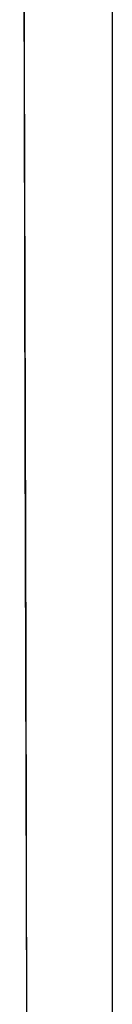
# Model space of a CAD drawing. Header units: metres. Extents: x 209747 to 209830, y 1182430 to 1182564.
# Tile 243 of 256: x 209752.411 to 209752.4726, y 1182478.8401 to 1182479.494. Entities that reach past the tile are written whole.
import ezdxf

# ---------------------------------------------------------------- set-up
doc = ezdxf.new("R2010")
doc.units = ezdxf.units.M
doc.header["$MEASUREMENT"] = 0
doc.linetypes.add('DGN Style 2', pattern=[15.036391, 9.021834, -6.014556])
doc.layers.get('0').update_dxf_attribs({"color": 254})

# ---------------------------------------------------------------- blocks, each defined once
blk = doc.blocks.new('*U2')
at = {"color": 40, "linetype": 'Continuous'}
for p, q in [((1.575, -19.46952), (1.575, -19.57111)), ((1.575, -19.57111), (1.575, -19.67274)), ((1.575, -19.67274), (1.575, -19.77437)), ((1.575, -19.77437), (1.575, -19.87604)), ((1.575, -19.87604), (1.575, -19.97771)), ((1.575, -19.97771), (1.575, -20.07941)), ((1.575, -20.07941), (1.575, -20.18111)), ((1.575, -20.18111), (1.575, -20.28284))]:
    blk.add_line(p, q, dxfattribs=at)
blk = doc.blocks.new('*U3')
at = {"color": 40, "linetype": 'Continuous'}
for p, q in [((1.575, -19.50183), (1.575, -19.60084)), ((1.575, -19.60084), (1.575, -19.69986)), ((1.575, -19.69986), (1.575, -19.79887)), ((1.575, -19.79887), (1.575, -19.8979)), ((1.575, -19.8979), (1.575, -19.99692)), ((1.575, -19.99692), (1.575, -20.09596)), ((1.575, -20.09596), (1.575, -20.195)), ((1.575, -20.195), (1.575, -20.29406))]:
    blk.add_line(p, q, dxfattribs=at)
blk = doc.blocks.new('*U4')
at = {"color": 40, "linetype": 'Continuous'}
for p, q in [((1.575, -19.55996), (1.575, -19.65894)), ((1.575, -19.65894), (1.575, -19.75792)), ((1.575, -19.75792), (1.575, -19.85691)), ((1.575, -19.85691), (1.575, -19.95591)), ((1.575, -19.95591), (1.575, -20.05492)), ((1.575, -20.05492), (1.575, -20.15394)), ((1.575, -20.15394), (1.575, -20.25298))]:
    blk.add_line(p, q, dxfattribs=at)
blk = doc.blocks.new('*U5')
at = {"color": 40, "linetype": 'Continuous'}
for p, q in [((1.575, -19.48219), (1.575, -19.58131)), ((1.575, -19.58131), (1.575, -19.68044)), ((1.575, -19.68044), (1.575, -19.77958)), ((1.575, -19.77958), (1.575, -19.87873)), ((1.575, -19.87873), (1.575, -19.97789)), ((1.575, -19.97789), (1.575, -20.07706)), ((1.575, -20.07706), (1.575, -20.17623)), ((1.575, -20.17623), (1.575, -20.27542))]:
    blk.add_line(p, q, dxfattribs=at)
blk = doc.blocks.new('*U6')
at = {"color": 40, "linetype": 'Continuous'}
for p, q in [((1.575, -19.54358), (1.575, -19.64284)), ((1.575, -19.64284), (1.575, -19.7421)), ((1.575, -19.7421), (1.575, -19.84136)), ((1.575, -19.84136), (1.575, -19.94063)), ((1.575, -19.94063), (1.575, -20.03991)), ((1.575, -20.03991), (1.575, -20.13919)), ((1.575, -20.13919), (1.575, -20.23848))]:
    blk.add_line(p, q, dxfattribs=at)
blk = doc.blocks.new('*U7')
at = {"color": 40, "linetype": 'Continuous'}
for p, q in [((1.575, -19.47277), (1.575, -19.57202)), ((1.575, -19.57202), (1.575, -19.67128)), ((1.575, -19.67128), (1.575, -19.77054)), ((1.575, -19.77054), (1.575, -19.86981)), ((1.575, -19.86981), (1.575, -19.96908)), ((1.575, -19.96908), (1.575, -20.06837)), ((1.575, -20.06837), (1.575, -20.16767)), ((1.575, -20.16767), (1.575, -20.26697))]:
    blk.add_line(p, q, dxfattribs=at)
blk = doc.blocks.new('*U8')
at = {"color": 40, "linetype": 'Continuous'}
for p, q in [((1.575, -19.55168), (1.575, -19.65101)), ((1.575, -19.65101), (1.575, -19.75034)), ((1.575, -19.75034), (1.575, -19.84969)), ((1.575, -19.84969), (1.575, -19.94903)), ((1.575, -19.94903), (1.575, -20.04839)), ((1.575, -20.04839), (1.575, -20.14776)), ((1.575, -20.14776), (1.575, -20.24714))]:
    blk.add_line(p, q, dxfattribs=at)
blk = doc.blocks.new('*U9')
at = {"color": 40, "linetype": 'Continuous'}
for p, q in [((1.575, -19.49672), (1.575, -19.59825)), ((1.575, -19.59825), (1.575, -19.6998)), ((1.575, -19.6998), (1.575, -19.80137)), ((1.575, -19.80137), (1.575, -19.90296)), ((1.575, -19.90296), (1.575, -20.00457)), ((1.575, -20.00457), (1.575, -20.1062)), ((1.575, -20.1062), (1.575, -20.20785)), ((1.575, -20.20785), (1.575, -20.30951))]:
    blk.add_line(p, q, dxfattribs=at)
blk = doc.blocks.new('ATTEMP')
at = {"color": 5, "linetype": 'Continuous', "flags": 128}
for points in [[(-8.95997, -20.96308), (-8.96054, -20.72139), (-8.96113, -20.47931), (-8.96173, -20.23688), (-8.96232, -19.99414), (-8.96289, -19.75114), (-8.96344, -19.50791), (-8.96394, -19.26449), (-8.96438, -19.02091), (-8.96474, -18.77719), (-8.965, -18.53335), (-8.96515, -18.28943), (-8.96516, -18.04543), (-8.96501, -17.80139)], [(-8.95992, -20.98948), (-8.96047, -20.75809), (-8.96104, -20.52788), (-8.96162, -20.29884), (-8.96221, -20.071), (-8.96279, -19.84436), (-8.96337, -19.61892), (-8.96392, -19.39471), (-8.96445, -19.17173), (-8.96494, -18.94998), (-8.96539, -18.72834), (-8.96579, -18.50565), (-8.96612, -18.28203), (-8.96637, -18.05759), (-8.96651, -17.83241)], [(-8.95992, -20.98948), (-8.96047, -20.75809), (-8.96104, -20.52788), (-8.96162, -20.29884), (-8.96221, -20.071), (-8.96279, -19.84436), (-8.96337, -19.61892), (-8.96392, -19.39471), (-8.96445, -19.17173), (-8.96494, -18.94998), (-8.96539, -18.72948), (-8.96578, -18.51023), (-8.96611, -18.29224), (-8.96635, -18.07552), (-8.96651, -17.86007)], [(-8.95992, -20.98948), (-8.96047, -20.75809), (-8.96104, -20.52788), (-8.96162, -20.29884), (-8.96221, -20.071), (-8.96279, -19.84436), (-8.96337, -19.61892), (-8.96392, -19.39471), (-8.96445, -19.17173), (-8.96494, -18.94998), (-8.96539, -18.72948), (-8.96578, -18.51023), (-8.96611, -18.29224), (-8.96635, -18.07552), (-8.96651, -17.86007)], [(-8.95992, -20.98948), (-8.96047, -20.75809), (-8.96104, -20.52788), (-8.96162, -20.29884), (-8.96221, -20.071), (-8.96279, -19.84436), (-8.96337, -19.61892), (-8.96392, -19.39471), (-8.96445, -19.17173), (-8.96494, -18.94998), (-8.96539, -18.72948), (-8.96578, -18.51023), (-8.96611, -18.29224), (-8.96635, -18.07552), (-8.96651, -17.86007)], [(-8.95992, -20.98948), (-8.96047, -20.75809), (-8.96104, -20.52788), (-8.96162, -20.29884), (-8.96221, -20.071), (-8.96279, -19.84436), (-8.96337, -19.61892), (-8.96392, -19.39471), (-8.96445, -19.17173), (-8.96494, -18.94998), (-8.96539, -18.72948), (-8.96578, -18.51023), (-8.96611, -18.29224), (-8.96635, -18.07552), (-8.96651, -17.86007)], [(-8.95992, -20.98948), (-8.96047, -20.75809), (-8.96104, -20.52788), (-8.96162, -20.29884), (-8.96221, -20.071), (-8.96279, -19.84436), (-8.96337, -19.61892), (-8.96392, -19.39471), (-8.96445, -19.17173), (-8.96494, -18.94998), (-8.96539, -18.72948), (-8.96578, -18.51023), (-8.96611, -18.29224), (-8.96635, -18.07552), (-8.96651, -17.86007)], [(-8.95992, -20.98948), (-8.96047, -20.75809), (-8.96104, -20.52788), (-8.96162, -20.29884), (-8.96221, -20.071), (-8.96279, -19.84436), (-8.96337, -19.61892), (-8.96392, -19.39471), (-8.96445, -19.17173), (-8.96494, -18.94998), (-8.96539, -18.72948), (-8.96578, -18.51023), (-8.96611, -18.29224), (-8.96635, -18.07552), (-8.96651, -17.86007)]]:
    blk.add_lwpolyline(points, dxfattribs=at)
at = {"color": 3, "linetype": 'Continuous'}
for name in ['*U9', '*U8', '*U7', '*U6', '*U3', '*U4', '*U5', '*U2']:
    blk.add_blockref(name, (-10.48, 0), dxfattribs=at)

msp = doc.modelspace()

# ---------------------------------------------------------------- block references
at = {"color": 1, "linetype": 'DGN Style 2'}
msp.add_blockref('ATTEMP', (209761.37756, 1182499.06107), dxfattribs=at)

doc.saveas('drawing.dxf')
